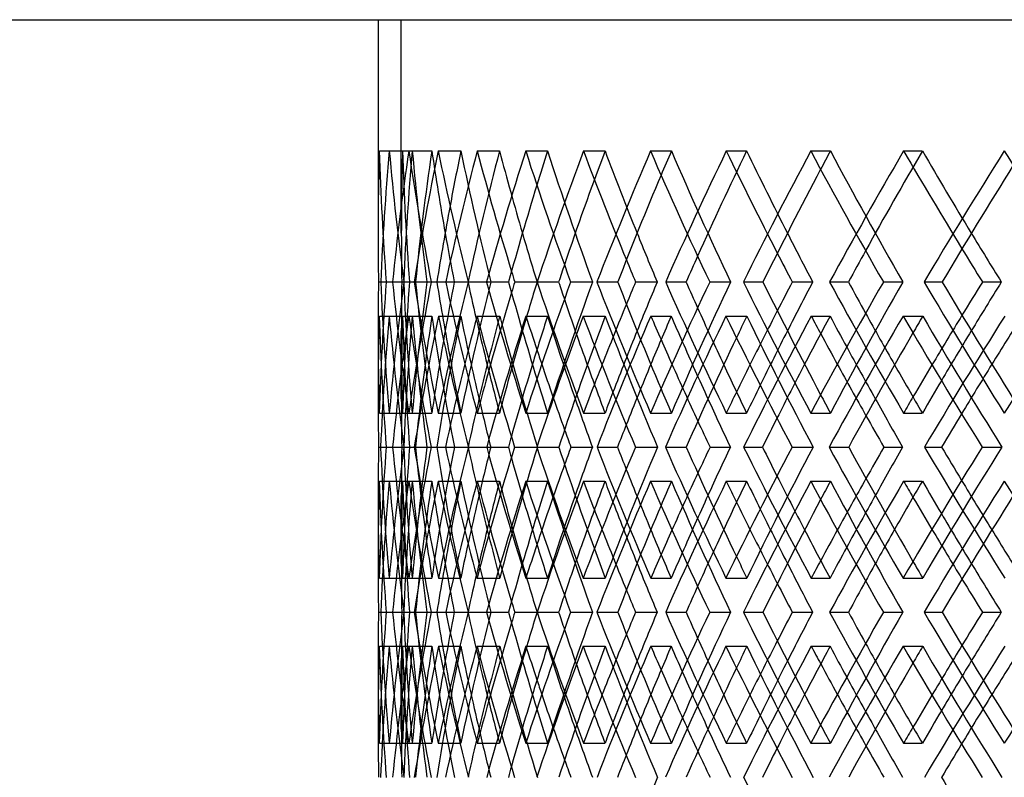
# Model space of a CAD drawing. Header units: millimetres. Extents: x -448 to 448, y -319 to 381.
# Tile 3 of 18: x -341 to -235, y 13 to 95. Entities that reach past the tile are written whole.
import ezdxf

# ---------------------------------------------------------------- set-up
doc = ezdxf.new("R2010")
doc.units = ezdxf.units.MM
doc.layers.add('HIDDEN', color=7, linetype='Continuous')
doc.layers.add('THICK', color=7, linetype='Continuous')

msp = doc.modelspace()

# ---------------------------------------------------------------- linework, layer by layer
at = {"layer": 'HIDDEN'}
for p, q in [((-300, 71.93), (-300, 95)), ((-300, 95), (300, 95)), ((-302.37, 80.82), (-299.87, 80.82)), ((-301.31, 80.82), (-298.81, 80.82)), ((-299.18, 80.82), (-296.71, 80.82)), ((-296.01, 80.82), (-293.57, 80.82)), ((-291.8, 80.82), (-289.39, 80.82)), ((-286.57, 80.82), (-284.2, 80.82)), ((-280.32, 80.82), (-278.01, 80.82)), ((-273.1, 80.82), (-270.84, 80.82)), ((-264.91, 80.82), (-262.72, 80.82)), ((-255.79, 80.82), (-253.68, 80.82)), ((-245.78, 80.82), (-243.75, 80.82)), ((-302.46, 66.67), (-299.95, 66.67)), ((-301.62, 66.67), (-299.74, 66.67)), ((-300.95, 66.67), (-298.47, 66.67)), ((-299.72, 66.67), (-297.23, 66.67)), ((-299.72, 66.67), (-299.11, 66.67)), ((-296.77, 66.67), (-296.16, 66.67)), ((-295.21, 66.67), (-292.8, 66.67)), ((-292.77, 66.67), (-290.32, 66.67)), ((-285.34, 66.67), (-283.02, 66.67)), ((-281.72, 66.67), (-279.35, 66.67)), ((-271.45, 66.67), (-269.26, 66.67)), ((-266.71, 66.67), (-264.45, 66.67)), ((-253.76, 66.67), (-251.73, 66.67)), ((-247.96, 66.67), (-245.84, 66.67)), ((-302.37, 62.99), (-299.87, 62.99)), ((-301.3, 62.99), (-298.82, 62.99)), ((-299.2, 62.99), (-296.7, 62.99)), ((-296, 62.99), (-293.58, 62.99)), ((-291.83, 62.99), (-289.37, 62.99)), ((-286.54, 62.99), (-284.22, 62.99)), ((-280.36, 62.99), (-277.98, 62.99)), ((-273.06, 62.99), (-270.87, 62.99)), ((-264.95, 62.99), (-262.69, 62.99)), ((-255.75, 62.99), (-253.71, 62.99)), ((-245.83, 62.99), (-243.71, 62.99)), ((-300, 54.04), (-300, 61.4)), ((-302.37, 52.51), (-299.87, 52.51)), ((-301.31, 52.51), (-298.81, 52.51)), ((-299.18, 52.51), (-296.71, 52.51)), ((-296.01, 52.51), (-293.57, 52.51)), ((-291.8, 52.51), (-289.39, 52.51)), ((-286.57, 52.51), (-284.2, 52.51)), ((-280.32, 52.51), (-278.01, 52.51)), ((-273.1, 52.51), (-270.84, 52.51)), ((-264.91, 52.51), (-262.72, 52.51)), ((-255.79, 52.51), (-253.68, 52.51)), ((-245.78, 52.51), (-243.75, 52.51)), ((-302.23, 48.83), (-299.74, 48.83)), ((-301.62, 48.83), (-299.95, 48.83)), ((-301.62, 48.83), (-299.11, 48.83)), ((-299.71, 48.83), (-298.47, 48.83)), ((-298.6, 48.83), (-296.17, 48.83)), ((-296.78, 48.83), (-294.27, 48.83)), ((-290.77, 48.83), (-288.44, 48.83)), ((-287.77, 48.83), (-285.31, 48.83)), ((-278.87, 48.83), (-276.67, 48.83)), ((-274.72, 48.83), (-272.33, 48.83)), ((-263.05, 48.83), (-261, 48.83)), ((-257.81, 48.83), (-255.54, 48.83)), ((-243.53, 48.83), (-241.68, 48.83)), ((-237.28, 48.83), (-235.16, 48.83)), ((-302.37, 45.15), (-299.87, 45.15)), ((-301.31, 45.15), (-298.81, 45.15)), ((-299.18, 45.15), (-296.71, 45.15)), ((-296.01, 45.15), (-293.57, 45.15)), ((-291.8, 45.15), (-289.39, 45.15)), ((-286.57, 45.15), (-284.2, 45.15)), ((-280.32, 45.15), (-278.01, 45.15)), ((-273.1, 45.15), (-270.84, 45.15)), ((-264.91, 45.15), (-262.72, 45.15)), ((-255.79, 45.15), (-253.68, 45.15)), ((-245.78, 45.15), (-243.75, 45.15)), ((-300, 36.26), (-300, 43.62)), ((-302.37, 34.68), (-299.87, 34.68)), ((-301.3, 34.68), (-298.82, 34.68)), ((-299.2, 34.68), (-296.7, 34.68)), ((-296, 34.68), (-293.58, 34.68)), ((-291.83, 34.68), (-289.37, 34.68)), ((-286.54, 34.68), (-284.22, 34.68)), ((-280.36, 34.68), (-277.98, 34.68)), ((-273.06, 34.68), (-270.87, 34.68)), ((-264.95, 34.68), (-262.69, 34.68)), ((-255.75, 34.68), (-253.71, 34.68)), ((-245.83, 34.68), (-243.71, 34.68)), ((-302.46, 31), (-299.95, 31)), ((-301.62, 31), (-299.74, 31)), ((-300.95, 31), (-298.47, 31)), ((-299.72, 31), (-297.23, 31)), ((-299.72, 31), (-299.11, 31)), ((-296.77, 31), (-296.16, 31)), ((-295.21, 31), (-292.8, 31)), ((-292.77, 31), (-290.32, 31)), ((-285.34, 31), (-283.02, 31)), ((-281.72, 31), (-279.35, 31)), ((-271.45, 31), (-269.26, 31)), ((-266.71, 31), (-264.45, 31)), ((-253.76, 31), (-251.73, 31)), ((-247.96, 31), (-245.84, 31)), ((-302.37, 27.32), (-299.87, 27.32)), ((-301.3, 27.32), (-298.82, 27.32)), ((-299.2, 27.32), (-296.7, 27.32)), ((-296, 27.32), (-293.58, 27.32)), ((-291.83, 27.32), (-289.37, 27.32)), ((-286.54, 27.32), (-284.22, 27.32)), ((-280.36, 27.32), (-277.98, 27.32)), ((-273.06, 27.32), (-270.87, 27.32)), ((-264.95, 27.32), (-262.69, 27.32)), ((-255.75, 27.32), (-253.71, 27.32)), ((-245.83, 27.32), (-243.71, 27.32)), ((-300, 18.38), (-300, 25.74)), ((-302.37, 16.85), (-299.87, 16.85)), ((-301.31, 16.85), (-298.81, 16.85)), ((-299.18, 16.85), (-296.71, 16.85)), ((-296.01, 16.85), (-293.57, 16.85)), ((-291.8, 16.85), (-289.39, 16.85)), ((-286.57, 16.85), (-284.2, 16.85)), ((-280.32, 16.85), (-278.01, 16.85)), ((-273.1, 16.85), (-270.84, 16.85)), ((-264.91, 16.85), (-262.72, 16.85)), ((-255.79, 16.85), (-253.68, 16.85)), ((-245.78, 16.85), (-243.75, 16.85))]:
    msp.add_line(p, q, dxfattribs=at)
for centre, major_axis, ratio, start_param, end_param in [((0, 80.82), (-217.05, -217.05), 0.970793, -0.800217, -0.770579), ((0, 80.82), (-217.05, 217.05), 0.970793, 0.800217, 0.84702), ((0, 80.82), (-229.15, -229.15), 0.861799, -0.859492, -0.81269), ((0, 80.82), (-215.25, -215.25), 0.970793, -0.800217, -0.770579), ((0, 80.82), (-215.25, 215.25), 0.970793, 0.800217, 0.84741), ((0, 80.82), (-221.35, -221.35), 0.914818, -0.829855, -0.783048), ((0, 80.82), (-229.15, 229.15), 0.861799, 0.859492, 0.906295), ((0, 80.82), (-221.35, 221.35), 0.914818, 0.829855, 0.877048), ((0, 80.82), (-227.25, -227.25), 0.861799, -0.859492, -0.812299), ((0, 80.82), (-227.25, 227.25), 0.861799, 0.859492, 0.88913), ((0, 80.82), (-240.44, -240.44), 0.76341, -0.918768, -0.871965), ((0, 80.82), (-232.96, -232.96), 0.811421, -0.88913, -0.86933), ((0, 80.82), (-232.96, 232.96), 0.811421, 0.88913, 0.936323), ((0, 80.82), (-238.46, -238.46), 0.76341, -0.918768, -0.871751), ((0, 80.82), (-240.44, 240.44), 0.76341, 0.918768, 0.961822), ((0, 80.82), (-238.46, 238.46), 0.76341, 0.918768, 0.948405), ((0, 80.82), (-243.75, -243.75), 0.717525, -0.948405, -0.93608), ((0, 80.82), (-250.9, -250.9), 0.673551, -0.978043, -0.93124), ((0, 80.82), (-243.75, 243.75), 0.717525, 0.948405, 0.995598), ((0, 80.82), (-248.82, -248.82), 0.673551, -0.978043, -0.93706), ((0, 80.82), (-250.9, 250.9), 0.673551, 0.978043, 1.016942), ((0, 80.82), (-248.82, 248.82), 0.673551, 0.978043, 1.007681), ((0, 80.82), (-253.68, -253.68), 0.631298, -1.007681, -0.998934), ((0, 80.82), (-260.47, -260.47), 0.590599, -1.037318, -0.990516), ((0, 80.82), (-253.68, 253.68), 0.631298, 1.007681, 1.054874), ((0, 80.82), (-258.31, -258.31), 0.590599, -1.037318, -0.999437), ((0, 80.82), (-260.47, 260.47), 0.590599, 1.037318, 1.073832), ((0, 80.82), (-258.31, 258.31), 0.590599, 1.037318, 1.066956), ((0, 80.82), (-262.72, -262.72), 0.551299, -1.066956, -1.060356), ((0, 80.82), (-269.12, -269.12), 0.513264, -1.096594, -1.049791), ((0, 80.82), (-262.72, 262.72), 0.551299, 1.066956, 1.114149), ((0, 80.82), (-266.9, -266.9), 0.513264, -1.096594, -1.060645), ((0, 80.82), (-269.12, 269.12), 0.513264, 1.096594, 1.131523), ((0, 80.82), (-266.9, 266.9), 0.513264, 1.096594, 1.126231), ((0, 80.82), (-215.25, -215.25), 0.970793, -0.770579, -0.753024), ((0, 52.51), (-217.05, -217.05), 0.970793, -0.84702, -0.800217), ((0, 52.51), (-229.15, 229.15), 0.861799, 0.81269, 0.859492), ((0, 52.51), (-215.25, 215.25), 0.970793, 0.753024, 0.770579), ((0, 52.51), (-215.25, -215.25), 0.970793, -0.84741, -0.800217), ((0, 52.51), (-221.35, 221.35), 0.914818, 0.783048, 0.829855), ((0, 52.51), (-229.15, -229.15), 0.861799, -0.906295, -0.859492), ((0, 52.51), (-221.35, -221.35), 0.914818, -0.877048, -0.829855), ((0, 52.51), (-227.25, 227.25), 0.861799, 0.812299, 0.859492), ((0, 52.51), (-240.44, 240.44), 0.76341, 0.871965, 0.918768), ((0, 52.51), (-232.96, -232.96), 0.811421, -0.936323, -0.88913), ((0, 52.51), (-238.46, 238.46), 0.76341, 0.871751, 0.901405), ((0, 52.51), (-250.9, 250.9), 0.673551, 0.93124, 0.978043), ((0, 52.51), (-243.75, -243.75), 0.717525, -0.995598, -0.948405), ((0, 52.51), (-260.47, 260.47), 0.590599, 0.990516, 1.037318), ((0, 52.51), (-253.68, -253.68), 0.631298, -1.054874, -1.007681), ((0, 52.51), (-269.12, 269.12), 0.513264, 1.049791, 1.096594), ((0, 52.51), (-262.72, -262.72), 0.551299, -1.114149, -1.066956), ((0, 52.51), (-240.44, -240.44), 0.76341, -0.961822, -0.935953), ((0, 52.51), (-248.82, 248.82), 0.673551, 0.93706, 0.96068), ((0, 52.51), (-250.9, -250.9), 0.673551, -1.016942, -0.995228), ((0, 52.51), (-258.31, 258.31), 0.590599, 0.999437, 1.019955), ((0, 80.82), (-229.15, -229.15), 0.861799, -0.800505, -0.753556), ((0, 45.15), (-229.15, 229.15), 0.861799, 0.800505, 0.847324), ((0, 45.15), (-215.25, 215.25), 0.970793, 0.740737, 0.770579), ((0, 80.82), (-215.25, -215.25), 0.970793, -0.740737, -0.693394), ((0, 80.82), (-227.25, -227.25), 0.861799, -0.800013, -0.752669), ((0, 45.15), (-227.25, 227.25), 0.861799, 0.800013, 0.829855), ((0, 80.82), (-240.44, -240.44), 0.76341, -0.85978, -0.812831), ((0, 45.15), (-221.35, -221.35), 0.914818, -0.889334, -0.861181), ((0, 80.82), (-221.35, 221.35), 0.914818, 0.889334, 0.936678), ((0, 80.82), (-238.46, -238.46), 0.76341, -0.859288, -0.811945), ((0, 45.15), (-240.44, 240.44), 0.76341, 0.85978, 0.906347), ((0, 45.15), (-238.46, 238.46), 0.76341, 0.859288, 0.88913), ((0, 80.82), (-250.9, -250.9), 0.673551, -0.919056, -0.872106), ((0, 45.15), (-232.96, -232.96), 0.811421, -0.94861, -0.933116), ((0, 80.82), (-232.96, 232.96), 0.811421, 0.94861, 0.995953), ((0, 45.15), (-250.9, 250.9), 0.673551, 0.919056, 0.931029), ((0, 45.15), (-243.75, -243.75), 0.717525, -1.007885, -0.997365), ((0, 80.82), (-260.47, -260.47), 0.590599, -0.978331, -0.931382), ((0, 80.82), (-243.75, 243.75), 0.717525, 1.007885, 1.055228), ((0, 45.15), (-260.47, 260.47), 0.590599, 0.978331, 0.986758), ((0, 45.15), (-253.68, -253.68), 0.631298, -1.06716, -1.059356), ((0, 80.82), (-269.12, -269.12), 0.513264, -1.037606, -0.990657), ((0, 80.82), (-253.68, 253.68), 0.631298, 1.06716, 1.114504), ((0, 52.51), (-260.47, -260.47), 0.590599, -1.073832, -1.054504), ((0, 45.15), (-269.12, 269.12), 0.513264, 1.037606, 1.043905), ((0, 52.51), (-266.9, 266.9), 0.513264, 1.060645, 1.079231), ((0, 45.15), (-262.72, -262.72), 0.551299, -1.126436, -1.120382), ((0, 80.82), (-262.72, 262.72), 0.551299, 1.126436, 1.173779), ((0, 80.82), (-276.83, -276.83), 0.440502, -1.096882, -1.049932), ((0, 52.51), (-269.12, -269.12), 0.513264, -1.131523, -1.113779), ((0, 52.51), (-217.05, 217.05), 0.970793, 0.770579, 0.800217), ((0, 52.51), (-215.25, 215.25), 0.970793, 0.770579, 0.800217), ((0, 52.51), (-227.25, -227.25), 0.861799, -0.88913, -0.859492), ((0, 52.51), (-238.46, -238.46), 0.76341, -0.948405, -0.921773), ((0, 45.15), (-248.82, 248.82), 0.673551, 0.924396, 0.948405), ((0, 52.51), (-248.82, -248.82), 0.673551, -1.007681, -0.98553), ((0, 52.51), (-258.31, -258.31), 0.590599, -1.066956, -1.047328), ((0, 52.51), (-266.9, -266.9), 0.513264, -1.126231, -1.108259), ((0, 45.15), (-258.31, 258.31), 0.590599, 0.986959, 1.007681), ((0, 45.15), (-266.9, 266.9), 0.513264, 1.048252, 1.066956), ((0, 52.51), (-232.96, 232.96), 0.811421, 0.86933, 0.88913), ((0, 80.82), (-248.82, -248.82), 0.673551, -0.901192, -0.875095), ((0, 45.15), (-250.9, 250.9), 0.673551, 0.936232, 0.95965), ((0, 80.82), (-258.31, -258.31), 0.590599, -0.960467, -0.938566), ((0, 45.15), (-260.47, 260.47), 0.590599, 0.995507, 1.015852), ((0, 80.82), (-266.9, -266.9), 0.513264, -1.019742, -1.000249), ((0, 45.15), (-269.12, 269.12), 0.513264, 1.054783, 1.073213), ((0, 80.82), (-274.54, -274.54), 0.440502, -1.079018, -1.061124), ((0, 52.51), (-240.44, -240.44), 0.76341, -0.933892, -0.918768), ((0, 52.51), (-243.75, 243.75), 0.717525, 0.93608, 0.948405), ((0, 52.51), (-250.9, -250.9), 0.673551, -0.988233, -0.978043), ((0, 52.51), (-253.68, 253.68), 0.631298, 0.998934, 1.007681), ((0, 52.51), (-260.47, -260.47), 0.590599, -1.044814, -1.037318), ((0, 52.51), (-262.72, 262.72), 0.551299, 1.060356, 1.066956), ((0, 52.51), (-269.12, -269.12), 0.513264, -1.102353, -1.096594), ((0, 45.15), (-215.25, 215.25), 0.970793, 0.770579, 0.787948), ((0, 16.85), (-229.15, 229.15), 0.861799, 0.753556, 0.800505), ((0, 52.51), (-229.15, -229.15), 0.861799, -0.847324, -0.800505), ((0, 52.51), (-215.25, -215.25), 0.970793, -0.787948, -0.770579), ((0, 16.85), (-215.25, 215.25), 0.970793, 0.693394, 0.740737), ((0, 16.85), (-227.25, 227.25), 0.861799, 0.752669, 0.800013), ((0, 16.85), (-240.44, 240.44), 0.76341, 0.812831, 0.85978), ((0, 16.85), (-221.35, -221.35), 0.914818, -0.936678, -0.889334), ((0, 16.85), (-238.46, 238.46), 0.76341, 0.811945, 0.859288), ((0, 52.51), (-240.44, -240.44), 0.76341, -0.906347, -0.85978), ((0, 16.85), (-250.9, 250.9), 0.673551, 0.872106, 0.919056), ((0, 16.85), (-232.96, -232.96), 0.811421, -0.995953, -0.94861), ((0, 16.85), (-260.47, 260.47), 0.590599, 0.931382, 0.978331), ((0, 16.85), (-243.75, -243.75), 0.717525, -1.055228, -1.007885), ((0, 16.85), (-269.12, 269.12), 0.513264, 0.990657, 1.037606), ((0, 16.85), (-253.68, -253.68), 0.631298, -1.114504, -1.06716), ((0, 16.85), (-262.72, -262.72), 0.551299, -1.173779, -1.126436), ((0, 16.85), (-276.83, 276.83), 0.440502, 1.049932, 1.096882), ((0, 16.85), (-248.82, 248.82), 0.673551, 0.875095, 0.901192), ((0, 52.51), (-250.9, -250.9), 0.673551, -0.95965, -0.936232), ((0, 16.85), (-258.31, 258.31), 0.590599, 0.938566, 0.960467), ((0, 52.51), (-260.47, -260.47), 0.590599, -1.015852, -0.995507), ((0, 45.15), (-217.05, -217.05), 0.970793, -0.800217, -0.770579), ((0, 45.15), (-217.05, 217.05), 0.970793, 0.800217, 0.84702), ((0, 45.15), (-229.15, -229.15), 0.861799, -0.859492, -0.81269), ((0, 45.15), (-215.25, -215.25), 0.970793, -0.800217, -0.770579), ((0, 45.15), (-215.25, 215.25), 0.970793, 0.800217, 0.84741), ((0, 45.15), (-221.35, -221.35), 0.914818, -0.829855, -0.783048), ((0, 45.15), (-229.15, 229.15), 0.861799, 0.859492, 0.906295), ((0, 45.15), (-221.35, 221.35), 0.914818, 0.829855, 0.877048), ((0, 45.15), (-227.25, -227.25), 0.861799, -0.859492, -0.812299), ((0, 45.15), (-227.25, 227.25), 0.861799, 0.859492, 0.88913), ((0, 45.15), (-240.44, -240.44), 0.76341, -0.918768, -0.871965), ((0, 45.15), (-232.96, -232.96), 0.811421, -0.88913, -0.86933), ((0, 45.15), (-232.96, 232.96), 0.811421, 0.88913, 0.936323), ((0, 45.15), (-240.44, 240.44), 0.76341, 0.918768, 0.933892), ((0, 45.15), (-243.75, -243.75), 0.717525, -0.948405, -0.93608), ((0, 45.15), (-250.9, -250.9), 0.673551, -0.978043, -0.93124), ((0, 45.15), (-243.75, 243.75), 0.717525, 0.948405, 0.995598), ((0, 45.15), (-250.9, 250.9), 0.673551, 0.978043, 0.988233), ((0, 45.15), (-253.68, -253.68), 0.631298, -1.007681, -0.998934), ((0, 45.15), (-260.47, -260.47), 0.590599, -1.037318, -0.990516), ((0, 45.15), (-253.68, 253.68), 0.631298, 1.007681, 1.054874), ((0, 45.15), (-260.47, 260.47), 0.590599, 1.037318, 1.044814), ((0, 16.85), (-266.9, 266.9), 0.513264, 1.000249, 1.019742), ((0, 45.15), (-262.72, -262.72), 0.551299, -1.066956, -1.060356), ((0, 45.15), (-269.12, -269.12), 0.513264, -1.096594, -1.049791), ((0, 45.15), (-262.72, 262.72), 0.551299, 1.066956, 1.114149), ((0, 52.51), (-269.12, -269.12), 0.513264, -1.073213, -1.054783), ((0, 45.15), (-269.12, 269.12), 0.513264, 1.096594, 1.102353), ((0, 16.85), (-274.54, 274.54), 0.440502, 1.061124, 1.079018), ((0, 52.51), (-215.25, -215.25), 0.970793, -0.770579, -0.740737), ((0, 52.51), (-227.25, -227.25), 0.861799, -0.829855, -0.800013), ((0, 52.51), (-238.46, -238.46), 0.76341, -0.88913, -0.859288), ((0, 45.15), (-238.46, 238.46), 0.76341, 0.921773, 0.948405), ((0, 52.51), (-248.82, -248.82), 0.673551, -0.948405, -0.924396), ((0, 52.51), (-258.31, -258.31), 0.590599, -1.007681, -0.986959), ((0, 52.51), (-266.9, -266.9), 0.513264, -1.066956, -1.048252), ((0, 52.51), (-221.35, 221.35), 0.914818, 0.861181, 0.889334), ((0, 45.15), (-248.82, 248.82), 0.673551, 0.98553, 1.007681), ((0, 45.15), (-258.31, 258.31), 0.590599, 1.047328, 1.066956), ((0, 45.15), (-266.9, 266.9), 0.513264, 1.108259, 1.126231), ((0, 45.15), (-238.46, -238.46), 0.76341, -0.901405, -0.871751), ((0, 45.15), (-240.44, 240.44), 0.76341, 0.935953, 0.961822), ((0, 45.15), (-248.82, -248.82), 0.673551, -0.96068, -0.93706), ((0, 45.15), (-250.9, 250.9), 0.673551, 0.995228, 1.016942), ((0, 45.15), (-258.31, -258.31), 0.590599, -1.019955, -0.999437), ((0, 45.15), (-260.47, 260.47), 0.590599, 1.054504, 1.073832), ((0, 45.15), (-266.9, -266.9), 0.513264, -1.079231, -1.060645), ((0, 45.15), (-269.12, 269.12), 0.513264, 1.113779, 1.131523), ((0, 52.51), (-232.96, 232.96), 0.811421, 0.933116, 0.94861), ((0, 52.51), (-250.9, -250.9), 0.673551, -0.931029, -0.919056), ((0, 52.51), (-243.75, 243.75), 0.717525, 0.997365, 1.007885), ((0, 52.51), (-260.47, -260.47), 0.590599, -0.986758, -0.978331), ((0, 45.15), (-215.25, -215.25), 0.970793, -0.770579, -0.753024), ((0, 52.51), (-253.68, 253.68), 0.631298, 1.059356, 1.06716), ((0, 52.51), (-269.12, -269.12), 0.513264, -1.043905, -1.037606), ((0, 52.51), (-262.72, 262.72), 0.551299, 1.120382, 1.126436), ((0, 16.85), (-217.05, -217.05), 0.970793, -0.84702, -0.800217), ((0, 16.85), (-229.15, 229.15), 0.861799, 0.81269, 0.859492), ((0, 16.85), (-215.25, 215.25), 0.970793, 0.753024, 0.770579), ((0, 16.85), (-215.25, -215.25), 0.970793, -0.84741, -0.800217), ((0, 16.85), (-221.35, 221.35), 0.914818, 0.783048, 0.829855), ((0, 16.85), (-229.15, -229.15), 0.861799, -0.906295, -0.859492), ((0, 16.85), (-221.35, -221.35), 0.914818, -0.877048, -0.829855), ((0, 16.85), (-227.25, 227.25), 0.861799, 0.812299, 0.859492), ((0, 16.85), (-240.44, 240.44), 0.76341, 0.871965, 0.918768), ((0, 16.85), (-232.96, -232.96), 0.811421, -0.936323, -0.88913), ((0, 16.85), (-238.46, 238.46), 0.76341, 0.871751, 0.901405), ((0, 16.85), (-250.9, 250.9), 0.673551, 0.93124, 0.978043), ((0, 16.85), (-243.75, -243.75), 0.717525, -0.995598, -0.948405), ((0, 16.85), (-260.47, 260.47), 0.590599, 0.990516, 1.037318), ((0, 16.85), (-253.68, -253.68), 0.631298, -1.054874, -1.007681), ((0, 16.85), (-269.12, 269.12), 0.513264, 1.049791, 1.096594), ((0, 16.85), (-262.72, -262.72), 0.551299, -1.114149, -1.066956), ((0, 16.85), (-240.44, -240.44), 0.76341, -0.961822, -0.935953), ((0, 16.85), (-248.82, 248.82), 0.673551, 0.93706, 0.96068), ((0, 16.85), (-250.9, -250.9), 0.673551, -1.016942, -0.995228), ((0, 16.85), (-258.31, 258.31), 0.590599, 0.999437, 1.019955), ((0, 16.85), (-260.47, -260.47), 0.590599, -1.073832, -1.054504), ((0, 45.15), (-229.15, -229.15), 0.861799, -0.800505, -0.753556), ((0, 9.49), (-229.15, 229.15), 0.861799, 0.800505, 0.847324), ((0, 9.49), (-215.25, 215.25), 0.970793, 0.740737, 0.770579), ((0, 45.15), (-215.25, -215.25), 0.970793, -0.740737, -0.693394), ((0, 45.15), (-227.25, -227.25), 0.861799, -0.800013, -0.752669), ((0, 9.49), (-227.25, 227.25), 0.861799, 0.800013, 0.829855), ((0, 45.15), (-240.44, -240.44), 0.76341, -0.85978, -0.812831), ((0, 9.49), (-221.35, -221.35), 0.914818, -0.889334, -0.861181), ((0, 45.15), (-221.35, 221.35), 0.914818, 0.889334, 0.936678), ((0, 45.15), (-238.46, -238.46), 0.76341, -0.859288, -0.811945), ((0, 9.49), (-240.44, 240.44), 0.76341, 0.85978, 0.906347), ((0, 9.49), (-238.46, 238.46), 0.76341, 0.859288, 0.88913), ((0, 45.15), (-250.9, -250.9), 0.673551, -0.919056, -0.872106), ((0, 9.49), (-232.96, -232.96), 0.811421, -0.94861, -0.933116), ((0, 45.15), (-232.96, 232.96), 0.811421, 0.94861, 0.995953), ((0, 9.49), (-250.9, 250.9), 0.673551, 0.919056, 0.931029), ((0, 9.49), (-243.75, -243.75), 0.717525, -1.007885, -0.997365), ((0, 45.15), (-260.47, -260.47), 0.590599, -0.978331, -0.931382), ((0, 45.15), (-243.75, 243.75), 0.717525, 1.007885, 1.055228), ((0, 9.49), (-260.47, 260.47), 0.590599, 0.978331, 0.986758), ((0, 9.49), (-253.68, -253.68), 0.631298, -1.06716, -1.059356), ((0, 45.15), (-269.12, -269.12), 0.513264, -1.037606, -0.990657), ((0, 45.15), (-253.68, 253.68), 0.631298, 1.06716, 1.114504), ((0, 9.49), (-269.12, 269.12), 0.513264, 1.037606, 1.043905), ((0, 16.85), (-266.9, 266.9), 0.513264, 1.060645, 1.079231), ((0, 9.49), (-262.72, -262.72), 0.551299, -1.126436, -1.120382), ((0, 45.15), (-262.72, 262.72), 0.551299, 1.126436, 1.173779), ((0, 45.15), (-276.83, -276.83), 0.440502, -1.096882, -1.049932), ((0, 16.85), (-269.12, -269.12), 0.513264, -1.131523, -1.113779), ((0, 16.85), (-217.05, 217.05), 0.970793, 0.770579, 0.800217), ((0, 16.85), (-215.25, 215.25), 0.970793, 0.770579, 0.800217), ((0, 16.85), (-227.25, -227.25), 0.861799, -0.88913, -0.859492), ((0, 16.85), (-238.46, -238.46), 0.76341, -0.948405, -0.921773), ((0, 9.49), (-248.82, 248.82), 0.673551, 0.924396, 0.948405), ((0, 16.85), (-248.82, -248.82), 0.673551, -1.007681, -0.98553), ((0, 16.85), (-258.31, -258.31), 0.590599, -1.066956, -1.047328), ((0, 16.85), (-266.9, -266.9), 0.513264, -1.126231, -1.108259), ((0, 9.49), (-258.31, 258.31), 0.590599, 0.986959, 1.007681), ((0, 9.49), (-266.9, 266.9), 0.513264, 1.048252, 1.066956), ((0, 16.85), (-232.96, 232.96), 0.811421, 0.86933, 0.88913), ((0, 16.85), (-240.44, -240.44), 0.76341, -0.933892, -0.918768), ((0, 45.15), (-248.82, -248.82), 0.673551, -0.901192, -0.875095), ((0, 9.49), (-250.9, 250.9), 0.673551, 0.936232, 0.95965), ((0, 45.15), (-258.31, -258.31), 0.590599, -0.960467, -0.938566), ((0, 9.49), (-260.47, 260.47), 0.590599, 0.995507, 1.015852), ((0, 45.15), (-266.9, -266.9), 0.513264, -1.019742, -1.000249), ((0, 9.49), (-269.12, 269.12), 0.513264, 1.054783, 1.073213), ((0, 45.15), (-274.54, -274.54), 0.440502, -1.079018, -1.061124), ((0, 16.85), (-243.75, 243.75), 0.717525, 0.93608, 0.948405), ((0, 16.85), (-250.9, -250.9), 0.673551, -0.988233, -0.978043), ((0, 16.85), (-253.68, 253.68), 0.631298, 0.998934, 1.007681), ((0, 9.49), (-215.25, 215.25), 0.970793, 0.770579, 0.787948), ((0, 16.85), (-260.47, -260.47), 0.590599, -1.044814, -1.037318), ((0, 16.85), (-262.72, 262.72), 0.551299, 1.060356, 1.066956), ((0, 16.85), (-269.12, -269.12), 0.513264, -1.102353, -1.096594), ((0, -18.82), (-243.75, -243.75), 0.717525, -1.055228, -1.007885), ((0, -18.82), (-269.12, 269.12), 0.513264, 0.990657, 1.037606)]:
    msp.add_ellipse(centre, major_axis=major_axis, ratio=ratio, start_param=start_param, end_param=end_param, dxfattribs=at)
at = {"layer": 'THICK'}
for p, q in [((-447.5, 95), (447.5, 95)), ((-302.5, 95), (-302.5, 71.86)), ((-302.23, 66.67), (-299.74, 66.67)), ((-299.74, 66.67), (-299.72, 66.67)), ((-298.6, 66.67), (-296.16, 66.67)), ((-296.16, 66.67), (-294.29, 66.67)), ((-290.79, 66.67), (-288.41, 66.67)), ((-287.75, 66.67), (-285.34, 66.67)), ((-278.88, 66.67), (-276.62, 66.67)), ((-274.7, 66.67), (-272.38, 66.67)), ((-263.07, 66.67), (-260.95, 66.67)), ((-257.79, 66.67), (-255.6, 66.67)), ((-243.56, 66.67), (-241.62, 66.67)), ((-237.26, 66.67), (-235.22, 66.67)), ((-302.5, 61.48), (-302.5, 54.12)), ((-302.45, 48.83), (-301.62, 48.83)), ((-300.96, 48.83), (-298.47, 48.83)), ((-298.47, 48.83), (-297.23, 48.83)), ((-295.23, 48.83), (-292.79, 48.83)), ((-292.75, 48.83), (-290.34, 48.83)), ((-285.37, 48.83), (-283, 48.83)), ((-281.69, 48.83), (-279.37, 48.83)), ((-271.49, 48.83), (-269.24, 48.83)), ((-266.67, 48.83), (-264.48, 48.83)), ((-253.81, 48.83), (-251.69, 48.83)), ((-247.9, 48.83), (-245.87, 48.83)), ((-302.5, 43.55), (-302.5, 36.19)), ((-302.23, 31), (-299.74, 31)), ((-299.74, 31), (-299.72, 31)), ((-298.6, 31), (-296.16, 31)), ((-296.16, 31), (-294.29, 31)), ((-290.79, 31), (-288.41, 31)), ((-287.75, 31), (-285.34, 31)), ((-278.88, 31), (-276.62, 31)), ((-274.7, 31), (-272.38, 31)), ((-263.07, 31), (-260.95, 31)), ((-257.79, 31), (-255.6, 31)), ((-243.56, 31), (-241.62, 31)), ((-237.26, 31), (-235.22, 31)), ((-302.5, 25.81), (-302.5, 18.45))]:
    msp.add_line(p, q, dxfattribs=at)
for centre, major_axis, ratio, start_param, end_param in [((0, 80.82), (-223.19, -223.19), 0.914818, -0.829855, -0.783052), ((0, 80.82), (-223.19, 223.19), 0.914818, 0.829855, 0.876657), ((0, 80.82), (-234.9, -234.9), 0.811421, -0.88913, -0.842327), ((0, 80.82), (-234.9, 234.9), 0.811421, 0.88913, 0.935933), ((0, 80.82), (-245.78, -245.78), 0.717525, -0.948405, -0.901603), ((0, 80.82), (-245.78, 245.78), 0.717525, 0.948405, 0.995208), ((0, 80.82), (-255.79, -255.79), 0.631298, -1.007681, -0.960878), ((0, 80.82), (-255.79, 255.79), 0.631298, 1.007681, 1.054483), ((0, 80.82), (-264.91, -264.91), 0.551299, -1.066956, -1.020153), ((0, 80.82), (-264.91, 264.91), 0.551299, 1.066956, 1.113759), ((0, 80.82), (-273.1, -273.1), 0.476369, -1.126231, -1.079429), ((0, 80.82), (-273.1, 273.1), 0.476369, 1.126231, 1.173034), ((0, 80.82), (-262.72, -262.72), 0.551299, -1.060356, -1.019763), ((0, 80.82), (-270.84, -270.84), 0.476369, -1.121096, -1.079038), ((0, 80.82), (-253.68, -253.68), 0.631298, -0.998934, -0.960488), ((0, 80.82), (-243.75, -243.75), 0.717525, -0.93608, -0.901212), ((0, 80.82), (-232.96, -232.96), 0.811421, -0.86933, -0.841937), ((0, 80.82), (-217.05, -217.05), 0.970793, -0.770579, -0.753414), ((0, 80.82), (-227.25, 227.25), 0.861799, 0.88913, 0.906685), ((0, 80.82), (-238.46, 238.46), 0.76341, 0.948405, 0.965961), ((0, 80.82), (-248.82, 248.82), 0.673551, 1.007681, 1.025236), ((0, 80.82), (-258.31, 258.31), 0.590599, 1.066956, 1.084511), ((0, 80.82), (-266.9, 266.9), 0.513264, 1.126231, 1.143787), ((0, 80.82), (-269.12, 269.12), 0.513264, 1.131523, 1.143396), ((0, 80.82), (-258.31, -258.31), 0.590599, -0.999437, -0.990125), ((0, 80.82), (-260.47, 260.47), 0.590599, 1.073832, 1.084121), ((0, 80.82), (-266.9, -266.9), 0.513264, -1.060645, -1.049401), ((0, 80.82), (-248.82, -248.82), 0.673551, -0.93706, -0.93085), ((0, 80.82), (-250.9, 250.9), 0.673551, 1.016942, 1.024846), ((0, 80.82), (-240.44, 240.44), 0.76341, 0.961822, 0.96557), ((0, 52.51), (-217.05, 217.05), 0.970793, 0.753414, 0.770579), ((0, 52.51), (-223.19, 223.19), 0.914818, 0.783052, 0.829855), ((0, 52.51), (-223.19, -223.19), 0.914818, -0.876657, -0.829855), ((0, 80.82), (-221.35, -221.35), 0.914818, -0.783048, -0.782662), ((0, 52.51), (-221.35, 221.35), 0.914818, 0.782662, 0.783048), ((0, 52.51), (-234.9, 234.9), 0.811421, 0.842327, 0.88913), ((0, 52.51), (-232.96, 232.96), 0.811421, 0.841937, 0.86933), ((0, 52.51), (-234.9, -234.9), 0.811421, -0.935933, -0.88913), ((0, 52.51), (-227.25, -227.25), 0.861799, -0.906685, -0.88913), ((0, 80.82), (-238.46, -238.46), 0.76341, -0.871751, -0.871575), ((0, 52.51), (-238.46, 238.46), 0.76341, 0.871575, 0.871751), ((0, 52.51), (-245.78, 245.78), 0.717525, 0.901603, 0.948405), ((0, 52.51), (-243.75, 243.75), 0.717525, 0.901212, 0.93608), ((0, 52.51), (-240.44, -240.44), 0.76341, -0.96557, -0.961822), ((0, 52.51), (-238.46, -238.46), 0.76341, -0.965961, -0.948405), ((0, 52.51), (-245.78, -245.78), 0.717525, -0.995208, -0.948405), ((0, 52.51), (-248.82, 248.82), 0.673551, 0.93085, 0.93706), ((0, 52.51), (-255.79, 255.79), 0.631298, 0.960878, 1.007681), ((0, 52.51), (-253.68, 253.68), 0.631298, 0.960488, 0.998934), ((0, 52.51), (-250.9, -250.9), 0.673551, -1.024846, -1.016942), ((0, 52.51), (-248.82, -248.82), 0.673551, -1.025236, -1.007681), ((0, 52.51), (-255.79, -255.79), 0.631298, -1.054483, -1.007681), ((0, 52.51), (-258.31, 258.31), 0.590599, 0.990125, 0.999437), ((0, 52.51), (-264.91, 264.91), 0.551299, 1.020153, 1.066956), ((0, 52.51), (-262.72, 262.72), 0.551299, 1.019763, 1.060356), ((0, 52.51), (-260.47, -260.47), 0.590599, -1.084121, -1.073832), ((0, 52.51), (-258.31, -258.31), 0.590599, -1.084511, -1.066956), ((0, 52.51), (-264.91, -264.91), 0.551299, -1.113759, -1.066956), ((0, 52.51), (-266.9, 266.9), 0.513264, 1.049401, 1.060645), ((0, 52.51), (-273.1, 273.1), 0.476369, 1.079429, 1.126231), ((0, 52.51), (-270.84, 270.84), 0.476369, 1.079038, 1.121096), ((0, 52.51), (-269.12, -269.12), 0.513264, -1.143396, -1.131523), ((0, 52.51), (-266.9, -266.9), 0.513264, -1.143787, -1.126231), ((0, 52.51), (-273.1, -273.1), 0.476369, -1.173034, -1.126231), ((0, 45.15), (-217.05, 217.05), 0.970793, 0.74123, 0.770579), ((0, 80.82), (-217.05, -217.05), 0.970793, -0.74123, -0.69428), ((0, 45.15), (-223.19, -223.19), 0.914818, -0.888842, -0.842023), ((0, 80.82), (-223.19, 223.19), 0.914818, 0.888842, 0.935791), ((0, 45.15), (-234.9, -234.9), 0.811421, -0.948117, -0.901298), ((0, 80.82), (-234.9, 234.9), 0.811421, 0.948117, 0.995067), ((0, 80.82), (-248.82, -248.82), 0.673551, -0.918563, -0.901192), ((0, 45.15), (-245.78, -245.78), 0.717525, -1.007393, -0.960573), ((0, 45.15), (-248.82, 248.82), 0.673551, 0.918563, 0.924396), ((0, 80.82), (-245.78, 245.78), 0.717525, 1.007393, 1.054342), ((0, 80.82), (-258.31, -258.31), 0.590599, -0.977839, -0.960467), ((0, 45.15), (-255.79, -255.79), 0.631298, -1.066668, -1.019849), ((0, 45.15), (-258.31, 258.31), 0.590599, 0.977839, 0.986959), ((0, 80.82), (-255.79, 255.79), 0.631298, 1.066668, 1.113617), ((0, 80.82), (-266.9, -266.9), 0.513264, -1.037114, -1.019742), ((0, 45.15), (-264.91, -264.91), 0.551299, -1.125943, -1.079124), ((0, 45.15), (-266.9, 266.9), 0.513264, 1.037114, 1.048252), ((0, 80.82), (-264.91, 264.91), 0.551299, 1.125943, 1.172893), ((0, 80.82), (-274.54, -274.54), 0.440502, -1.096389, -1.079018), ((0, 45.15), (-253.68, -253.68), 0.631298, -1.059356, -1.01995), ((0, 45.15), (-269.12, 269.12), 0.513264, 1.043905, 1.054783), ((0, 45.15), (-262.72, -262.72), 0.551299, -1.120382, -1.079225), ((0, 45.15), (-243.75, -243.75), 0.717525, -0.997365, -0.960675), ((0, 45.15), (-260.47, 260.47), 0.590599, 0.986758, 0.995507), ((0, 45.15), (-250.9, 250.9), 0.673551, 0.931029, 0.936232), ((0, 45.15), (-232.96, -232.96), 0.811421, -0.933116, -0.901399), ((0, 52.51), (-238.46, 238.46), 0.76341, 0.901405, 0.918768), ((0, 52.51), (-240.44, -240.44), 0.76341, -0.935953, -0.933892), ((0, 52.51), (-248.82, 248.82), 0.673551, 0.96068, 0.978043), ((0, 52.51), (-250.9, -250.9), 0.673551, -0.995228, -0.988233), ((0, 52.51), (-258.31, 258.31), 0.590599, 1.019955, 1.037318), ((0, 52.51), (-260.47, -260.47), 0.590599, -1.054504, -1.044814), ((0, 52.51), (-266.9, 266.9), 0.513264, 1.079231, 1.096594), ((0, 52.51), (-269.12, -269.12), 0.513264, -1.113779, -1.102353), ((0, 52.51), (-258.31, -258.31), 0.590599, -1.047328, -1.037318), ((0, 52.51), (-266.9, -266.9), 0.513264, -1.108259, -1.096594), ((0, 45.15), (-221.35, -221.35), 0.914818, -0.861181, -0.842124), ((0, 52.51), (-248.82, -248.82), 0.673551, -0.98553, -0.978043), ((0, 45.15), (-217.05, 217.05), 0.970793, 0.770579, 0.788049), ((0, 45.15), (-227.25, 227.25), 0.861799, 0.829855, 0.847223), ((0, 45.15), (-238.46, 238.46), 0.76341, 0.88913, 0.906498), ((0, 52.51), (-238.46, -238.46), 0.76341, -0.921773, -0.918768), ((0, 45.15), (-248.82, 248.82), 0.673551, 0.948405, 0.965774), ((0, 45.15), (-258.31, 258.31), 0.590599, 1.007681, 1.025049), ((0, 45.15), (-266.9, 266.9), 0.513264, 1.066956, 1.084324), ((0, 45.15), (-269.12, 269.12), 0.513264, 1.073213, 1.084426), ((0, 80.82), (-274.54, -274.54), 0.440502, -1.061124, -1.049046), ((0, 80.82), (-258.31, -258.31), 0.590599, -0.938566, -0.930495), ((0, 45.15), (-260.47, 260.47), 0.590599, 1.015852, 1.02515), ((0, 80.82), (-266.9, -266.9), 0.513264, -1.000249, -0.989771), ((0, 80.82), (-248.82, -248.82), 0.673551, -0.875095, -0.87122), ((0, 45.15), (-250.9, 250.9), 0.673551, 0.95965, 0.965875), ((0, 45.15), (-240.44, 240.44), 0.76341, 0.906347, 0.9066), ((0, 52.51), (-217.05, -217.05), 0.970793, -0.788049, -0.770579), ((0, 16.85), (-217.05, 217.05), 0.970793, 0.69428, 0.74123), ((0, 52.51), (-223.19, 223.19), 0.914818, 0.842023, 0.888842), ((0, 16.85), (-223.19, -223.19), 0.914818, -0.935791, -0.888842), ((0, 52.51), (-221.35, 221.35), 0.914818, 0.842124, 0.861181), ((0, 52.51), (-227.25, -227.25), 0.861799, -0.847223, -0.829855), ((0, 52.51), (-234.9, 234.9), 0.811421, 0.901298, 0.948117), ((0, 52.51), (-232.96, 232.96), 0.811421, 0.901399, 0.933116), ((0, 52.51), (-240.44, -240.44), 0.76341, -0.9066, -0.906347), ((0, 16.85), (-234.9, -234.9), 0.811421, -0.995067, -0.948117), ((0, 52.51), (-238.46, -238.46), 0.76341, -0.906498, -0.88913), ((0, 16.85), (-248.82, 248.82), 0.673551, 0.87122, 0.875095), ((0, 52.51), (-245.78, 245.78), 0.717525, 0.960573, 1.007393), ((0, 52.51), (-243.75, 243.75), 0.717525, 0.960675, 0.997365), ((0, 52.51), (-250.9, -250.9), 0.673551, -0.965875, -0.95965), ((0, 52.51), (-248.82, -248.82), 0.673551, -0.965774, -0.948405), ((0, 16.85), (-245.78, -245.78), 0.717525, -1.054342, -1.007393), ((0, 16.85), (-258.31, 258.31), 0.590599, 0.930495, 0.938566), ((0, 52.51), (-255.79, 255.79), 0.631298, 1.019849, 1.066668), ((0, 52.51), (-253.68, 253.68), 0.631298, 1.01995, 1.059356), ((0, 52.51), (-260.47, -260.47), 0.590599, -1.02515, -1.015852), ((0, 52.51), (-258.31, -258.31), 0.590599, -1.025049, -1.007681), ((0, 16.85), (-255.79, -255.79), 0.631298, -1.113617, -1.066668), ((0, 16.85), (-266.9, 266.9), 0.513264, 0.989771, 1.000249), ((0, 52.51), (-264.91, 264.91), 0.551299, 1.079124, 1.125943), ((0, 52.51), (-262.72, 262.72), 0.551299, 1.079225, 1.120382), ((0, 52.51), (-269.12, -269.12), 0.513264, -1.084426, -1.073213), ((0, 52.51), (-266.9, -266.9), 0.513264, -1.084324, -1.066956), ((0, 16.85), (-264.91, -264.91), 0.551299, -1.172893, -1.125943), ((0, 16.85), (-274.54, 274.54), 0.440502, 1.049046, 1.061124), ((0, 45.15), (-223.19, -223.19), 0.914818, -0.829855, -0.783052), ((0, 45.15), (-223.19, 223.19), 0.914818, 0.829855, 0.876657), ((0, 45.15), (-234.9, -234.9), 0.811421, -0.88913, -0.842327), ((0, 45.15), (-234.9, 234.9), 0.811421, 0.88913, 0.935933), ((0, 45.15), (-245.78, -245.78), 0.717525, -0.948405, -0.901603), ((0, 45.15), (-238.46, -238.46), 0.76341, -0.918768, -0.901405), ((0, 45.15), (-238.46, 238.46), 0.76341, 0.918768, 0.921773), ((0, 45.15), (-245.78, 245.78), 0.717525, 0.948405, 0.995208), ((0, 45.15), (-248.82, -248.82), 0.673551, -0.978043, -0.96068), ((0, 45.15), (-255.79, -255.79), 0.631298, -1.007681, -0.960878), ((0, 45.15), (-248.82, 248.82), 0.673551, 0.978043, 0.98553), ((0, 45.15), (-255.79, 255.79), 0.631298, 1.007681, 1.054483), ((0, 45.15), (-258.31, -258.31), 0.590599, -1.037318, -1.019955), ((0, 45.15), (-264.91, -264.91), 0.551299, -1.066956, -1.020153), ((0, 45.15), (-258.31, 258.31), 0.590599, 1.037318, 1.047328), ((0, 45.15), (-264.91, 264.91), 0.551299, 1.066956, 1.113759), ((0, 45.15), (-266.9, -266.9), 0.513264, -1.096594, -1.079231), ((0, 45.15), (-266.9, 266.9), 0.513264, 1.096594, 1.108259), ((0, 45.15), (-273.1, -273.1), 0.476369, -1.126231, -1.079429), ((0, 45.15), (-273.1, 273.1), 0.476369, 1.126231, 1.173034), ((0, 45.15), (-270.84, -270.84), 0.476369, -1.121096, -1.079038), ((0, 52.51), (-217.05, -217.05), 0.970793, -0.770579, -0.74123), ((0, 45.15), (-253.68, -253.68), 0.631298, -0.998934, -0.960488), ((0, 45.15), (-260.47, 260.47), 0.590599, 1.044814, 1.054504), ((0, 45.15), (-262.72, -262.72), 0.551299, -1.060356, -1.019763), ((0, 45.15), (-269.12, 269.12), 0.513264, 1.102353, 1.113779), ((0, 45.15), (-250.9, 250.9), 0.673551, 0.988233, 0.995228), ((0, 45.15), (-240.44, 240.44), 0.76341, 0.933892, 0.935953), ((0, 45.15), (-243.75, -243.75), 0.717525, -0.93608, -0.901212), ((0, 16.85), (-248.82, 248.82), 0.673551, 0.901192, 0.918563), ((0, 52.51), (-250.9, -250.9), 0.673551, -0.936232, -0.931029), ((0, 16.85), (-258.31, 258.31), 0.590599, 0.960467, 0.977839), ((0, 52.51), (-260.47, -260.47), 0.590599, -0.995507, -0.986758), ((0, 16.85), (-266.9, 266.9), 0.513264, 1.019742, 1.037114), ((0, 52.51), (-269.12, -269.12), 0.513264, -1.054783, -1.043905), ((0, 16.85), (-274.54, 274.54), 0.440502, 1.079018, 1.096389), ((0, 45.15), (-232.96, -232.96), 0.811421, -0.86933, -0.841937), ((0, 52.51), (-258.31, -258.31), 0.590599, -0.986959, -0.977839), ((0, 52.51), (-266.9, -266.9), 0.513264, -1.048252, -1.037114), ((0, 45.15), (-217.05, -217.05), 0.970793, -0.770579, -0.753414), ((0, 45.15), (-227.25, 227.25), 0.861799, 0.88913, 0.906685), ((0, 45.15), (-238.46, 238.46), 0.76341, 0.948405, 0.965961), ((0, 52.51), (-248.82, -248.82), 0.673551, -0.924396, -0.918563), ((0, 45.15), (-248.82, 248.82), 0.673551, 1.007681, 1.025236), ((0, 45.15), (-258.31, 258.31), 0.590599, 1.066956, 1.084511), ((0, 45.15), (-266.9, 266.9), 0.513264, 1.126231, 1.143787), ((0, 45.15), (-260.47, 260.47), 0.590599, 1.073832, 1.084121), ((0, 45.15), (-266.9, -266.9), 0.513264, -1.060645, -1.049401), ((0, 45.15), (-269.12, 269.12), 0.513264, 1.131523, 1.143396), ((0, 45.15), (-250.9, 250.9), 0.673551, 1.016942, 1.024846), ((0, 45.15), (-258.31, -258.31), 0.590599, -0.999437, -0.990125), ((0, 45.15), (-240.44, 240.44), 0.76341, 0.961822, 0.96557), ((0, 45.15), (-248.82, -248.82), 0.673551, -0.93706, -0.93085), ((0, 16.85), (-217.05, 217.05), 0.970793, 0.753414, 0.770579), ((0, 16.85), (-223.19, 223.19), 0.914818, 0.783052, 0.829855), ((0, 16.85), (-223.19, -223.19), 0.914818, -0.876657, -0.829855), ((0, 45.15), (-221.35, -221.35), 0.914818, -0.783048, -0.782662), ((0, 16.85), (-221.35, 221.35), 0.914818, 0.782662, 0.783048), ((0, 16.85), (-234.9, 234.9), 0.811421, 0.842327, 0.88913), ((0, 16.85), (-232.96, 232.96), 0.811421, 0.841937, 0.86933), ((0, 16.85), (-234.9, -234.9), 0.811421, -0.935933, -0.88913), ((0, 16.85), (-227.25, -227.25), 0.861799, -0.906685, -0.88913), ((0, 45.15), (-238.46, -238.46), 0.76341, -0.871751, -0.871575), ((0, 16.85), (-238.46, 238.46), 0.76341, 0.871575, 0.871751), ((0, 16.85), (-245.78, 245.78), 0.717525, 0.901603, 0.948405), ((0, 16.85), (-243.75, 243.75), 0.717525, 0.901212, 0.93608), ((0, 16.85), (-240.44, -240.44), 0.76341, -0.96557, -0.961822), ((0, 16.85), (-238.46, -238.46), 0.76341, -0.965961, -0.948405), ((0, 16.85), (-245.78, -245.78), 0.717525, -0.995208, -0.948405), ((0, 16.85), (-248.82, 248.82), 0.673551, 0.93085, 0.93706), ((0, 16.85), (-255.79, 255.79), 0.631298, 0.960878, 1.007681), ((0, 16.85), (-253.68, 253.68), 0.631298, 0.960488, 0.998934), ((0, 16.85), (-250.9, -250.9), 0.673551, -1.024846, -1.016942), ((0, 16.85), (-248.82, -248.82), 0.673551, -1.025236, -1.007681), ((0, 16.85), (-255.79, -255.79), 0.631298, -1.054483, -1.007681), ((0, 16.85), (-258.31, 258.31), 0.590599, 0.990125, 0.999437), ((0, 16.85), (-264.91, 264.91), 0.551299, 1.020153, 1.066956), ((0, 16.85), (-262.72, 262.72), 0.551299, 1.019763, 1.060356), ((0, 16.85), (-260.47, -260.47), 0.590599, -1.084121, -1.073832), ((0, 16.85), (-258.31, -258.31), 0.590599, -1.084511, -1.066956), ((0, 16.85), (-264.91, -264.91), 0.551299, -1.113759, -1.066956), ((0, 16.85), (-266.9, 266.9), 0.513264, 1.049401, 1.060645), ((0, 16.85), (-273.1, 273.1), 0.476369, 1.079429, 1.126231), ((0, 16.85), (-270.84, 270.84), 0.476369, 1.079038, 1.121096), ((0, 16.85), (-269.12, -269.12), 0.513264, -1.143396, -1.131523), ((0, 16.85), (-266.9, -266.9), 0.513264, -1.143787, -1.126231), ((0, 16.85), (-273.1, -273.1), 0.476369, -1.173034, -1.126231), ((0, 9.49), (-217.05, 217.05), 0.970793, 0.74123, 0.770579), ((0, 45.15), (-217.05, -217.05), 0.970793, -0.74123, -0.69428), ((0, 9.49), (-223.19, -223.19), 0.914818, -0.888842, -0.842023), ((0, 45.15), (-223.19, 223.19), 0.914818, 0.888842, 0.935791), ((0, 9.49), (-234.9, -234.9), 0.811421, -0.948117, -0.901298), ((0, 45.15), (-234.9, 234.9), 0.811421, 0.948117, 0.995067), ((0, 45.15), (-248.82, -248.82), 0.673551, -0.918563, -0.901192), ((0, 9.49), (-245.78, -245.78), 0.717525, -1.007393, -0.960573), ((0, 9.49), (-248.82, 248.82), 0.673551, 0.918563, 0.924396), ((0, 45.15), (-245.78, 245.78), 0.717525, 1.007393, 1.054342), ((0, 45.15), (-258.31, -258.31), 0.590599, -0.977839, -0.960467), ((0, 9.49), (-255.79, -255.79), 0.631298, -1.066668, -1.019849), ((0, 9.49), (-258.31, 258.31), 0.590599, 0.977839, 0.986959), ((0, 45.15), (-255.79, 255.79), 0.631298, 1.066668, 1.113617), ((0, 45.15), (-266.9, -266.9), 0.513264, -1.037114, -1.019742), ((0, 9.49), (-264.91, -264.91), 0.551299, -1.125943, -1.079124), ((0, 9.49), (-266.9, 266.9), 0.513264, 1.037114, 1.048252), ((0, 45.15), (-264.91, 264.91), 0.551299, 1.125943, 1.172893), ((0, 45.15), (-274.54, -274.54), 0.440502, -1.096389, -1.079018), ((0, 9.49), (-260.47, 260.47), 0.590599, 0.986758, 0.995507), ((0, 9.49), (-253.68, -253.68), 0.631298, -1.059356, -1.01995), ((0, 9.49), (-269.12, 269.12), 0.513264, 1.043905, 1.054783), ((0, 9.49), (-262.72, -262.72), 0.551299, -1.120382, -1.079225), ((0, 9.49), (-250.9, 250.9), 0.673551, 0.931029, 0.936232), ((0, 9.49), (-243.75, -243.75), 0.717525, -0.997365, -0.960675), ((0, 9.49), (-232.96, -232.96), 0.811421, -0.933116, -0.901399), ((0, 16.85), (-238.46, 238.46), 0.76341, 0.901405, 0.918768), ((0, 16.85), (-240.44, -240.44), 0.76341, -0.935953, -0.933892), ((0, 16.85), (-248.82, 248.82), 0.673551, 0.96068, 0.978043), ((0, 16.85), (-250.9, -250.9), 0.673551, -0.995228, -0.988233), ((0, 16.85), (-258.31, 258.31), 0.590599, 1.019955, 1.037318), ((0, 16.85), (-260.47, -260.47), 0.590599, -1.054504, -1.044814), ((0, 16.85), (-266.9, 266.9), 0.513264, 1.079231, 1.096594), ((0, 16.85), (-269.12, -269.12), 0.513264, -1.113779, -1.102353), ((0, 16.85), (-266.9, -266.9), 0.513264, -1.108259, -1.096594), ((0, 16.85), (-258.31, -258.31), 0.590599, -1.047328, -1.037318), ((0, 9.49), (-217.05, 217.05), 0.970793, 0.770579, 0.788049), ((0, 9.49), (-221.35, -221.35), 0.914818, -0.861181, -0.842124), ((0, 9.49), (-227.25, 227.25), 0.861799, 0.829855, 0.847223), ((0, 9.49), (-238.46, 238.46), 0.76341, 0.88913, 0.906498), ((0, 9.49), (-248.82, 248.82), 0.673551, 0.948405, 0.965774), ((0, 16.85), (-248.82, -248.82), 0.673551, -0.98553, -0.978043), ((0, 9.49), (-258.31, 258.31), 0.590599, 1.007681, 1.025049), ((0, 9.49), (-266.9, 266.9), 0.513264, 1.066956, 1.084324), ((0, 16.85), (-238.46, -238.46), 0.76341, -0.921773, -0.918768), ((0, 9.49), (-260.47, 260.47), 0.590599, 1.015852, 1.02515), ((0, 45.15), (-266.9, -266.9), 0.513264, -1.000249, -0.989771), ((0, 9.49), (-269.12, 269.12), 0.513264, 1.073213, 1.084426), ((0, 45.15), (-274.54, -274.54), 0.440502, -1.061124, -1.049046), ((0, 9.49), (-250.9, 250.9), 0.673551, 0.95965, 0.965875), ((0, 45.15), (-258.31, -258.31), 0.590599, -0.938566, -0.930495), ((0, 45.15), (-248.82, -248.82), 0.673551, -0.875095, -0.87122), ((0, 9.49), (-240.44, 240.44), 0.76341, 0.906347, 0.9066), ((0, -18.82), (-274.54, 274.54), 0.440502, 1.049046, 1.061124)]:
    msp.add_ellipse(centre, major_axis=major_axis, ratio=ratio, start_param=start_param, end_param=end_param, dxfattribs=at)

doc.saveas('drawing.dxf')
